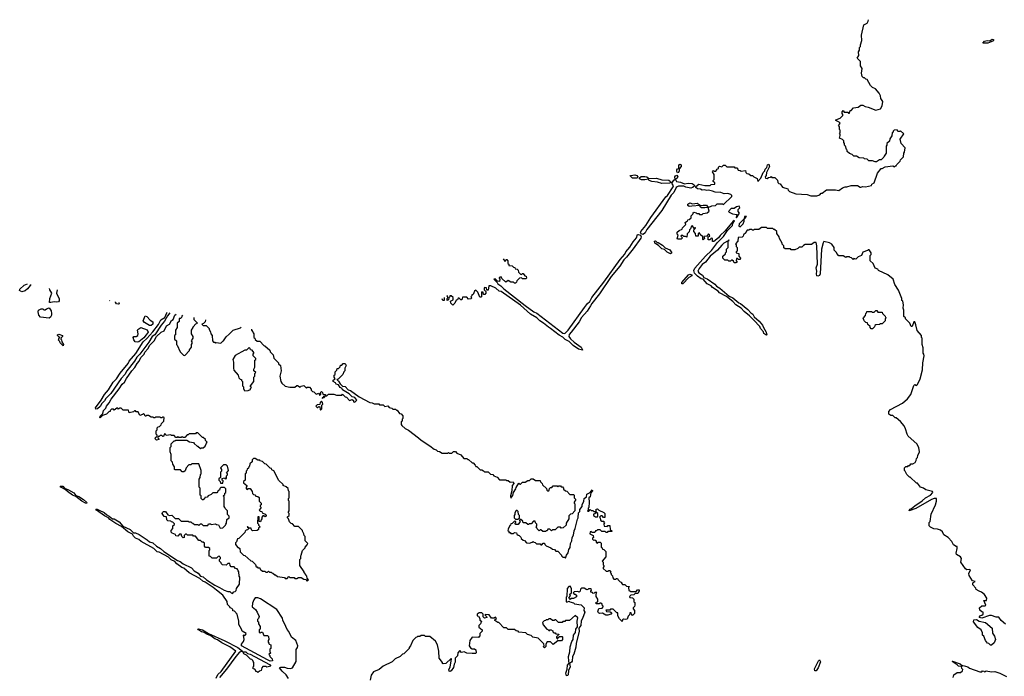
# Model space of a CAD drawing. Extents: x 2240384 to 2404287, y 351326 to 526670.
# Tile 200 of 256: x 2271782 to 2282951, y 516258 to 523710. Entities that reach past the tile are written whole.
import ezdxf

# ---------------------------------------------------------------- set-up
doc = ezdxf.new("R2010")
doc.units = 0

msp = doc.modelspace()

# ---------------------------------------------------------------- linework, layer by layer
at = {"layer": '0CON20XD'}
for points in [[(2281588, 522162), (2281585, 522150), (2281555, 522120), (2281535, 522120), (2281502, 522098), (2281485, 522098), (2281455, 522108), (2281415, 522110), (2281397, 522127), (2281365, 522130), (2281357, 522137), (2281303, 522143), (2281275, 522160), (2281245, 522160), (2281225, 522180), (2281195, 522190), (2281170, 522215), (2281168, 522228), (2281160, 522235), (2281150, 522275), (2281140, 522285), (2281140, 522305), (2281130, 522315), (2281130, 522335), (2281115, 522350), (2281080, 522365), (2281090, 522395), (2281088, 522408), (2281080, 522415), (2281090, 522425), (2281090, 522455), (2281080, 522465), (2281080, 522495), (2281070, 522505), (2281090, 522535), (2281078, 522548), (2281040, 522565), (2281040, 522575), (2281088, 522592), (2281118, 522622), (2281120, 522635), (2281110, 522645), (2281110, 522665), (2281125, 522680), (2281135, 522660), (2281175, 522660), (2281185, 522650), (2281195, 522650), (2281202, 522678), (2281215, 522680), (2281242, 522708), (2281292, 522718), (2281325, 522740), (2281345, 522740), (2281373, 522723), (2281407, 522717), (2281495, 522682), (2281545, 522700), (2281567, 522733), (2281572, 522782), (2281552, 522815), (2281548, 522845), (2281532, 522875), (2281490, 522925), (2281455, 522942), (2281434, 522964), (2281395, 523030), (2281380, 523035), (2281365, 523050), (2281355, 523050), (2281340, 523065), (2281332, 523105), (2281340, 523155), (2281320, 523185), (2281318, 523235), (2281282, 523275), (2281300, 523305), (2281298, 523345), (2281307, 523363), (2281310, 523395), (2281320, 523405), (2281320, 523425), (2281336, 523474), (2281332, 523535), (2281358, 523652), (2281395, 523669), (2281408, 523692), (2281412, 523710)], [(2282712, 523442), (2282709, 523445), (2282727, 523465), (2282755, 523475), (2282785, 523471), (2282815, 523489), (2282829, 523485), (2282830, 523475), (2282822, 523465), (2282765, 523444), (2282712, 523442)], [(2282021, 518249), (2282058, 518282), (2282114, 518315), (2282139, 518345), (2282138, 518355), (2282060, 518375), (2282033, 518393), (2282000, 518405), (2281965, 518450), (2281955, 518450), (2281885, 518520), (2281875, 518520), (2281845, 518550), (2281828, 518588), (2281820, 518595), (2281820, 518625), (2281835, 518640), (2281855, 518640), (2281865, 518650), (2281878, 518652), (2281892, 518668), (2281915, 518670), (2281938, 518685), (2281952, 518708), (2281955, 518730), (2281967, 518743), (2281970, 518765), (2281988, 518805), (2281982, 518855), (2281960, 518895), (2281862, 518985), (2281848, 519008), (2281832, 519065), (2281815, 519100), (2281775, 519150), (2281725, 519190), (2281712, 519192), (2281685, 519220), (2281665, 519220), (2281640, 519235), (2281640, 519265), (2281660, 519285), (2281795, 519358), (2281853, 519407), (2281890, 519455), (2281925, 519560), (2281935, 519570), (2281955, 519560), (2281965, 519570), (2281997, 519635), (2282022, 519735), (2282028, 519815), (2282042, 519895), (2282040, 519915), (2282030, 519925), (2282030, 519985), (2282020, 520025), (2282020, 520095), (2282010, 520105), (2282010, 520125), (2281963, 520183), (2281946, 520246), (2281935, 520280), (2281925, 520280), (2281905, 520230), (2281895, 520230), (2281880, 520265), (2281830, 520315), (2281830, 520325), (2281812, 520342), (2281810, 520415), (2281802, 520435), (2281808, 520475), (2281800, 520515), (2281790, 520525), (2281787, 520547), (2281752, 520642), (2281710, 520705), (2281690, 520765), (2281630, 520815), (2281523, 520863), (2281515, 520880), (2281485, 520890), (2281462, 520945), (2281430, 520975), (2281430, 521035), (2281440, 521045), (2281440, 521065), (2281418, 521098), (2281405, 521100), (2281398, 521092), (2281345, 521070), (2281330, 521035), (2281292, 521018), (2281268, 520992), (2281245, 521000), (2281235, 520990), (2281218, 521008), (2281202, 521012), (2281195, 521020), (2281162, 521018), (2281155, 521010), (2281125, 521030), (2281075, 521030), (2281050, 521055), (2281048, 521068), (2281020, 521095), (2281020, 521125), (2280993, 521163), (2280967, 521177), (2280905, 521192), (2280895, 521178), (2280877, 521105), (2280863, 520827), (2280855, 520808), (2280835, 520799), (2280824, 520804), (2280819, 520825), (2280826, 520855), (2280818, 520895), (2280832, 520935), (2280825, 521145), (2280815, 521180), (2280795, 521180), (2280765, 521160), (2280693, 521157), (2280672, 521148), (2280655, 521130), (2280625, 521130), (2280608, 521112), (2280575, 521100), (2280535, 521100), (2280525, 521110), (2280465, 521110), (2280452, 521122), (2280450, 521145), (2280432, 521162), (2280430, 521175), (2280400, 521225), (2280397, 521247), (2280370, 521285), (2280370, 521305), (2280345, 521330), (2280335, 521330), (2280325, 521340), (2280265, 521340), (2280255, 521350), (2280195, 521350), (2280165, 521330), (2280115, 521330), (2280105, 521320), (2280095, 521320), (2280085, 521330), (2280065, 521330), (2280055, 521320), (2280035, 521320), (2280022, 521308), (2280018, 521292), (2279992, 521268), (2279990, 521255), (2279978, 521242), (2279932, 521238), (2279930, 521195), (2279900, 521165), (2279910, 521155), (2279910, 521135), (2279920, 521125), (2279920, 521085), (2279910, 521075), (2279910, 521065), (2279938, 521058), (2279940, 521025), (2279960, 521005), (2279955, 520990), (2279935, 520990), (2279925, 521000), (2279912, 520998), (2279910, 520975), (2279920, 520960), (2279905, 520950), (2279885, 520950), (2279878, 520968), (2279865, 520980), (2279855, 520980), (2279845, 520970), (2279825, 520970), (2279815, 520980), (2279782, 520982), (2279760, 521005), (2279760, 521025), (2279788, 521052), (2279790, 521065), (2279800, 521075), (2279800, 521105), (2279820, 521125), (2279820, 521200), (2279830, 521205), (2279825, 521210), (2279820, 521200), (2279770, 521175), (2279745, 521152), (2279696, 521094), (2279615, 521026), (2279560, 520960), (2279525, 520933), (2279489, 520885), (2279476, 520855), (2279485, 520837), (2279529, 520809), (2279543, 520783), (2279580, 520770), (2279668, 520708), (2279685, 520687), (2279724, 520664), (2279831, 520571), (2279872, 520552), (2279938, 520495), (2279959, 520489), (2280042, 520422), (2280075, 520382), (2280098, 520368), (2280115, 520338), (2280170, 520290), (2280208, 520245), (2280218, 520215), (2280249, 520165), (2280258, 520135), (2280255, 520130), (2280245, 520132), (2280225, 520149), (2280218, 520168), (2280186, 520205), (2280177, 520227), (2280111, 520301), (2280061, 520351), (2279999, 520399), (2279967, 520437), (2279906, 520475), (2279871, 520511), (2279798, 520568), (2279722, 520612), (2279705, 520631), (2279642, 520672), (2279625, 520691), (2279582, 520712), (2279537, 520767), (2279511, 520771), (2279469, 520799), (2279436, 520835), (2279431, 520865), (2279441, 520889), (2279562, 521028), (2279629, 521091), (2279698, 521182), (2279765, 521250), (2279811, 521318), (2279866, 521374), (2279872, 521398), (2279889, 521429), (2279885, 521432), (2279875, 521422), (2279786, 521314), (2279728, 521262), (2279710, 521235), (2279655, 521192), (2279642, 521192), (2279640, 521225), (2279635, 521230), (2279622, 521228), (2279615, 521210), (2279592, 521212), (2279590, 521245), (2279610, 521255), (2279608, 521268), (2279595, 521280), (2279578, 521252), (2279542, 521248), (2279550, 521225), (2279535, 521210), (2279530, 521215), (2279530, 521245), (2279502, 521272), (2279495, 521290), (2279480, 521285), (2279478, 521252), (2279452, 521252), (2279450, 521285), (2279430, 521305), (2279430, 521325), (2279450, 521345), (2279445, 521350), (2279440, 521340), (2279432, 521342), (2279415, 521370), (2279402, 521368), (2279390, 521335), (2279380, 521325), (2279378, 521302), (2279352, 521278), (2279348, 521242), (2279335, 521250), (2279315, 521250), (2279305, 521260), (2279285, 521260), (2279282, 521252), (2279300, 521235), (2279285, 521220), (2279245, 521220), (2279240, 521225), (2279245, 521240), (2279250, 521265), (2279240, 521275), (2279242, 521298), (2279262, 521318), (2279298, 521332), (2279302, 521348), (2279340, 521385), (2279332, 521408), (2279345, 521420), (2279358, 521422), (2279362, 521438), (2279378, 521442), (2279398, 521462), (2279400, 521485), (2279418, 521502), (2279420, 521515), (2279430, 521525), (2279455, 521520), (2279465, 521510), (2279485, 521510), (2279495, 521500), (2279525, 521500), (2279535, 521510), (2279582, 521518), (2279602, 521538), (2279590, 521580), (2279635, 521598), (2279675, 521602), (2279695, 521620), (2279755, 521620), (2279765, 521612), (2279862, 521705), (2279860, 521715), (2279848, 521725), (2279815, 521738), (2279775, 521733), (2279735, 521748), (2279671, 521751), (2279640, 521765), (2279596, 521774), (2279575, 521771), (2279545, 521780), (2279525, 521777), (2279505, 521786), (2279470, 521790), (2279452, 521805), (2279453, 521817), (2279485, 521842), (2279555, 521830), (2279615, 521830), (2279625, 521840), (2279668, 521842), (2279668, 521858), (2279650, 521875), (2279650, 521885), (2279660, 521895), (2279660, 521955), (2279640, 521985), (2279652, 521998), (2279665, 521990), (2279678, 521992), (2279690, 522005), (2279690, 522015), (2279708, 522022), (2279710, 522035), (2279722, 522048), (2279745, 522040), (2279765, 522060), (2279785, 522060), (2279805, 522040), (2279885, 522040), (2279895, 522030), (2279918, 522028), (2279930, 522015), (2279932, 522002), (2279955, 522000), (2279965, 521990), (2280015, 522000), (2280020, 521975), (2280030, 521965), (2280055, 521960), (2280075, 521940), (2280095, 521940), (2280110, 521925), (2280146, 521906), (2280155, 521872), (2280188, 521912), (2280216, 521974), (2280234, 521995), (2280239, 522015), (2280257, 522033), (2280265, 522064), (2280280, 522070), (2280287, 522045), (2280254, 521975), (2280248, 521942), (2280238, 521925), (2280241, 521911), (2280262, 521908), (2280275, 521920), (2280298, 521922), (2280305, 521930), (2280315, 521920), (2280348, 521918), (2280378, 521888), (2280382, 521862), (2280395, 521850), (2280408, 521848), (2280435, 521810), (2280495, 521790), (2280500, 521775), (2280515, 521760), (2280585, 521732), (2280715, 521728), (2280755, 521712), (2280825, 521710), (2280857, 521723), (2280875, 521740), (2280885, 521740), (2280935, 521780), (2281035, 521780), (2281075, 521772), (2281115, 521800), (2281145, 521812), (2281165, 521812), (2281215, 521828), (2281285, 521828), (2281315, 521810), (2281325, 521810), (2281345, 521818), (2281375, 521812), (2281445, 521830), (2281450, 521845), (2281475, 521860), (2281513, 521967), (2281555, 522020), (2281565, 522020), (2281598, 522042), (2281685, 522050), (2281705, 522040), (2281715, 522050), (2281725, 522050), (2281730, 522065), (2281770, 522105), (2281772, 522118), (2281808, 522155), (2281810, 522195), (2281820, 522205), (2281828, 522255), (2281780, 522305), (2281770, 522355), (2281810, 522415), (2281775, 522450), (2281765, 522440), (2281742, 522442), (2281735, 522460), (2281703, 522457), (2281690, 522445), (2281690, 522435), (2281680, 522425), (2281677, 522393), (2281653, 522357), (2281647, 522333), (2281620, 522305), (2281620, 522285), (2281610, 522275), (2281610, 522195), (2281588, 522162)], [(2279245, 521973), (2279237, 521987), (2279238, 522005), (2279245, 522016), (2279258, 522022), (2279259, 522055), (2279265, 522066), (2279275, 522070), (2279284, 522064), (2279286, 522044), (2279262, 522018), (2279264, 521995), (2279255, 521977), (2279245, 521973)], [(2278713, 521943), (2278761, 521951), (2278783, 521943), (2278794, 521925), (2278788, 521912), (2278785, 521911), (2278733, 521913), (2278707, 521937), (2278703, 521937)], [(2279065, 521850), (2279016, 521866), (2278952, 521872), (2278924, 521884), (2278915, 521902), (2278875, 521891), (2278835, 521891), (2278813, 521905), (2278812, 521915), (2278831, 521930), (2278875, 521931), (2278897, 521927), (2278918, 521908), (2279005, 521912), (2279065, 521894), (2279145, 521889), (2279166, 521874), (2279168, 521862), (2279155, 521853), (2279065, 521850)], [(2278855, 521274), (2278831, 521280), (2278824, 521295), (2278827, 521305), (2278884, 521375), (2278943, 521467), (2279111, 521699), (2279129, 521715), (2279196, 521815), (2279198, 521825), (2279179, 521855), (2279201, 521889), (2279218, 521902), (2279214, 521925), (2279221, 521939), (2279235, 521944), (2279246, 521926), (2279240, 521910), (2279222, 521898), (2279234, 521875), (2279278, 521868), (2279325, 521846), (2279365, 521854), (2279410, 521850), (2279432, 521835), (2279438, 521825), (2279433, 521817), (2279416, 521804), (2279395, 521798), (2279339, 521809), (2279315, 521820), (2279255, 521822), (2279241, 521815), (2279230, 521805), (2279201, 521749), (2279171, 521719), (2279066, 521544), (2278895, 521328), (2278878, 521292), (2278855, 521274)], [(2279375, 521591), (2279362, 521602), (2279362, 521618), (2279385, 521630), (2279415, 521622), (2279466, 521626), (2279500, 521605), (2279500, 521600), (2279405, 521593), (2279375, 521591)], [(2279555, 521574), (2279516, 521576), (2279502, 521585), (2279500, 521600), (2279535, 521606), (2279574, 521604), (2279590, 521580), (2279555, 521574)], [(2279915, 521463), (2279947, 521515), (2279933, 521533), (2279934, 521556), (2279952, 521575), (2279945, 521592), (2279915, 521588), (2279885, 521568), (2279853, 521567), (2279822, 521535), (2279830, 521525), (2279867, 521507), (2279918, 521498), (2279910, 521465), (2279915, 521463)], [(2279955, 521360), (2279990, 521395), (2280000, 521425), (2280000, 521450), (2280008, 521452), (2280028, 521478), (2280005, 521478), (2280000, 521450), (2279943, 521395), (2279940, 521365), (2279955, 521360)], [(2277266, 520995), (2277285, 520970), (2277298, 520972), (2277302, 520988), (2277308, 520988), (2277320, 520975), (2277320, 520945), (2277330, 520935), (2277332, 520922), (2277368, 520918), (2277382, 520902), (2277398, 520898), (2277402, 520882), (2277425, 520880), (2277438, 520868), (2277440, 520845), (2277462, 520822), (2277475, 520820), (2277485, 520830), (2277495, 520830), (2277512, 520802), (2277528, 520798), (2277530, 520775), (2277525, 520770), (2277485, 520770), (2277475, 520780), (2277452, 520778), (2277422, 520748), (2277418, 520732), (2277405, 520720), (2277395, 520720), (2277385, 520730), (2277355, 520730), (2277325, 520750), (2277295, 520730), (2277252, 520772), (2277245, 520790), (2277220, 520785), (2277220, 520775), (2277230, 520765), (2277225, 520740), (2277202, 520742), (2277175, 520770), (2277160, 520765), (2277198, 520728), (2277205, 520713), (2277240, 520690), (2277273, 520655), (2277516, 520466), (2277616, 520395), (2277649, 520379), (2277944, 520154), (2277965, 520150), (2278005, 520188), (2278188, 520442), (2278222, 520488), (2278249, 520511), (2278274, 520556), (2278410, 520730), (2278592, 520988), (2278645, 521049), (2278658, 521075), (2278705, 521127), (2278741, 521189), (2278778, 521235), (2278789, 521271), (2278796, 521274), (2278823, 521263), (2278831, 521245), (2278828, 521232), (2278740, 521110), (2278666, 521014), (2278635, 520984), (2278588, 520912), (2278493, 520795), (2278361, 520600), (2278272, 520488), (2278259, 520461), (2278218, 520402), (2278155, 520329), (2278127, 520283), (2278037, 520163), (2278015, 520138), (2278011, 520115), (2278029, 520089), (2278071, 520051), (2278153, 519995), (2278168, 519965), (2278165, 519960), (2278121, 519972), (2278062, 520012), (2278016, 520057), (2277970, 520080), (2277945, 520106), (2277901, 520131), (2277805, 520206), (2277779, 520219), (2277725, 520266), (2277681, 520292), (2277647, 520327), (2277577, 520367), (2277465, 520469), (2277242, 520625), (2277221, 520631), (2277182, 520665), (2277125, 520690), (2277105, 520690), (2277095, 520640), (2277082, 520642), (2277078, 520668), (2277055, 520670), (2277050, 520665), (2277050, 520645), (2277070, 520625), (2277070, 520605), (2277058, 520592), (2277042, 520592), (2277038, 520618), (2277025, 520620), (2277020, 520615), (2277020, 520565), (2277015, 520560), (2277002, 520562), (2276978, 520618), (2276955, 520640), (2276942, 520628), (2276928, 520592), (2276912, 520588), (2276910, 520575), (2276900, 520565), (2276910, 520555), (2276898, 520542), (2276875, 520540), (2276855, 520560), (2276805, 520560), (2276798, 520532), (2276785, 520530), (2276768, 520548), (2276755, 520550), (2276748, 520532), (2276732, 520528), (2276718, 520492), (2276695, 520470), (2276672, 520492), (2276670, 520515), (2276698, 520532), (2276698, 520558), (2276678, 520578), (2276662, 520578), (2276660, 520565), (2276650, 520555), (2276648, 520532), (2276632, 520522), (2276630, 520545), (2276640, 520555), (2276640, 520565), (2276630, 520575), (2276629, 520578)], [(2279165, 521052), (2279125, 521070), (2279095, 521102), (2279065, 521108), (2279029, 521149), (2278988, 521175), (2278982, 521198), (2278995, 521200), (2279015, 521180), (2279025, 521180), (2279073, 521153), (2279105, 521120), (2279158, 521098), (2279180, 521065), (2279165, 521052)], [(2279292, 520712), (2279295, 520728), (2279370, 520815), (2279385, 520822), (2279406, 520816), (2279406, 520804), (2279374, 520786), (2279305, 520714), (2279292, 520712)], [(2271914, 520702), (2271900, 520695), (2271872, 520655), (2271846, 520634), (2271805, 520622), (2271782, 520635), (2271785, 520650), (2271834, 520696), (2271870, 520711)], [(2272206, 520643), (2272200, 520605), (2272232, 520542), (2272232, 520518), (2272222, 520508), (2272205, 520503), (2272175, 520510), (2272135, 520500), (2272122, 520502), (2272124, 520545), (2272148, 520605), (2272123, 520645), (2272120, 520660)], [(2272806, 520521), (2272805, 520520), (2272803, 520522)], [(2272907, 520500), (2272910, 520485), (2272905, 520480), (2272882, 520485), (2272870, 520505), (2272870, 520508)], [(2276599, 520558), (2276598, 520522), (2276582, 520522), (2276574, 520542)], [(2272115, 520321), (2272020, 520335), (2272000, 520355), (2271992, 520395), (2271997, 520413), (2272025, 520429), (2272045, 520427), (2272055, 520418), (2272072, 520418), (2272085, 520430), (2272115, 520440), (2272138, 520405), (2272142, 520375), (2272142, 520355), (2272132, 520335), (2272115, 520321)], [(2273487, 520383), (2273459, 520351), (2273425, 520288), (2273386, 520244), (2273316, 520134), (2273284, 520116), (2273248, 520052), (2273146, 519915), (2273111, 519879), (2273084, 519835), (2272998, 519725), (2272977, 519683), (2272932, 519638), (2272815, 519469), (2272760, 519410), (2272745, 519384), (2272714, 519356), (2272695, 519322), (2272665, 519293), (2272645, 519290), (2272644, 519305), (2272708, 519392), (2272745, 519455), (2272790, 519510), (2272844, 519595), (2272881, 519635), (2272923, 519697), (2273012, 519808), (2273024, 519835), (2273098, 519922), (2273184, 520055), (2273225, 520091), (2273293, 520167), (2273358, 520252), (2273385, 520303), (2273429, 520331), (2273451, 520385), (2273455, 520390)], [(2274180, 517205), (2274195, 517200), (2274212, 517218), (2274225, 517220), (2274238, 517232), (2274240, 517255), (2274277, 517303), (2274280, 517385), (2274272, 517395), (2274270, 517445), (2274260, 517455), (2274258, 517468), (2274248, 517478), (2274232, 517482), (2274215, 517500), (2274182, 517502), (2274170, 517515), (2274165, 517540), (2274145, 517540), (2274125, 517520), (2274082, 517522), (2274070, 517535), (2274068, 517548), (2274050, 517565), (2274050, 517585), (2274060, 517595), (2274060, 517605), (2274045, 517620), (2274032, 517618), (2274015, 517600), (2273965, 517600), (2273948, 517618), (2273932, 517622), (2273930, 517685), (2273940, 517695), (2273938, 517708), (2273925, 517720), (2273892, 517722), (2273880, 517735), (2273878, 517768), (2273865, 517780), (2273852, 517782), (2273835, 517800), (2273815, 517800), (2273778, 517848), (2273755, 517850), (2273745, 517860), (2273685, 517860), (2273675, 517870), (2273665, 517870), (2273650, 517855), (2273648, 517832), (2273635, 517830), (2273620, 517845), (2273615, 517870), (2273595, 517870), (2273575, 517850), (2273552, 517852), (2273548, 517868), (2273512, 517882), (2273500, 517895), (2273500, 517915), (2273520, 517935), (2273520, 517965), (2273538, 517982), (2273538, 517988), (2273518, 518008), (2273505, 518010), (2273495, 518020), (2273462, 518022), (2273450, 518035), (2273448, 518068), (2273422, 518072), (2273400, 518105), (2273402, 518118), (2273413, 518127), (2273437, 518127), (2273462, 518092), (2273482, 518082), (2273507, 518087), (2273545, 518050), (2273585, 518050), (2273615, 518020), (2273695, 518020), (2273705, 518010), (2273725, 518010), (2273735, 518000), (2273748, 517998), (2273765, 517980), (2273805, 517980), (2273815, 517970), (2273832, 517988), (2273845, 517990), (2273865, 517970), (2273915, 517970), (2273925, 517990), (2273945, 517990), (2273955, 517980), (2274005, 517990), (2274015, 517980), (2274038, 517978), (2274055, 517940), (2274088, 517942), (2274118, 517972), (2274120, 517985), (2274130, 517995), (2274132, 518038), (2274160, 518055), (2274160, 518075), (2274140, 518095), (2274140, 518135), (2274112, 518162), (2274110, 518175), (2274100, 518185), (2274100, 518295), (2274090, 518305), (2274108, 518322), (2274110, 518335), (2274120, 518345), (2274120, 518385), (2274105, 518400), (2274065, 518400), (2274052, 518388), (2274048, 518372), (2274032, 518368), (2274030, 518355), (2274018, 518342), (2273975, 518340), (2273955, 518320), (2273922, 518308), (2273908, 518292), (2273882, 518288), (2273878, 518272), (2273865, 518260), (2273855, 518260), (2273840, 518275), (2273840, 518305), (2273830, 518315), (2273830, 518395), (2273820, 518405), (2273820, 518495), (2273830, 518515), (2273833, 518547), (2273840, 518555), (2273842, 518595), (2273815, 518670), (2273735, 518670), (2273725, 518660), (2273702, 518658), (2273670, 518625), (2273658, 518592), (2273645, 518580), (2273625, 518580), (2273605, 518600), (2273545, 518600), (2273540, 518605), (2273540, 518635), (2273520, 518665), (2273517, 518687), (2273500, 518705), (2273500, 518775), (2273488, 518805), (2273490, 518855), (2273500, 518865), (2273500, 518895), (2273535, 518930), (2273545, 518930), (2273555, 518940), (2273677, 518937), (2273708, 518918), (2273755, 518910), (2273760, 518900), (2273795, 518870), (2273805, 518870), (2273833, 518843), (2273845, 518850), (2273865, 518850), (2273888, 518872), (2273900, 518905), (2273910, 518915), (2273890, 518935), (2273890, 518945), (2273865, 518970), (2273855, 518970), (2273805, 519020), (2273785, 519020), (2273775, 519010), (2273705, 519010), (2273695, 519000), (2273682, 518998), (2273655, 518970), (2273635, 518970), (2273625, 518980), (2273615, 518970), (2273585, 518970), (2273575, 518980), (2273565, 518970), (2273555, 518970), (2273535, 518990), (2273505, 518990), (2273495, 519000), (2273445, 518990), (2273438, 519008), (2273425, 519010), (2273415, 518980), (2273405, 518980), (2273395, 518990), (2273375, 518990), (2273365, 518980), (2273352, 518978), (2273350, 518965), (2273360, 518955), (2273360, 518945), (2273335, 518940), (2273320, 518955), (2273322, 518968), (2273340, 518985), (2273340, 518995), (2273330, 519005), (2273330, 519045), (2273340, 519055), (2273342, 519078), (2273355, 519090), (2273368, 519092), (2273388, 519112), (2273392, 519128), (2273418, 519152), (2273420, 519195), (2273415, 519200), (2273405, 519200), (2273395, 519190), (2273385, 519190), (2273375, 519200), (2273325, 519200), (2273315, 519190), (2273305, 519190), (2273295, 519200), (2273275, 519200), (2273245, 519220), (2273225, 519220), (2273215, 519210), (2273205, 519210), (2273198, 519228), (2273185, 519240), (2273175, 519230), (2273145, 519220), (2273125, 519260), (2273105, 519260), (2273095, 519270), (2273085, 519270), (2273075, 519260), (2273025, 519250), (2273018, 519278), (2272955, 519280), (2272935, 519300), (2272915, 519300), (2272905, 519290), (2272895, 519300), (2272885, 519300), (2272855, 519280), (2272845, 519290), (2272825, 519290), (2272810, 519275), (2272808, 519262), (2272795, 519260), (2272767, 519233), (2272722, 519218), (2272695, 519190), (2272690, 519195), (2272695, 519210), (2272725, 519240), (2272732, 519275), (2272758, 519302), (2272766, 519325), (2272798, 519362), (2272820, 519405), (2272910, 519520), (2272945, 519574), (2272973, 519597), (2272993, 519637), (2273055, 519725), (2273088, 519762), (2273115, 519809), (2273137, 519833), (2273158, 519875), (2273194, 519915), (2273203, 519937), (2273236, 519974), (2273258, 520015), (2273306, 520065), (2273335, 520114), (2273387, 520165), (2273420, 520180), (2273449, 520235), (2273482, 520255), (2273503, 520295), (2273523, 520307), (2273542, 520355), (2273559, 520369)], [(2273275, 520238), (2273255, 520241), (2273200, 520275), (2273183, 520293), (2273205, 520350), (2273225, 520342), (2273261, 520301), (2273291, 520281), (2273291, 520255), (2273275, 520238)], [(2273629, 520355), (2273620, 520345), (2273618, 520332), (2273605, 520320), (2273592, 520318), (2273590, 520285), (2273570, 520265), (2273570, 520215), (2273550, 520185), (2273550, 520135), (2273540, 520125), (2273540, 520085), (2273560, 520065), (2273560, 520025), (2273570, 520015), (2273602, 519942), (2273642, 519902), (2273655, 519900), (2273710, 519955), (2273710, 519965), (2273730, 519995), (2273730, 520025), (2273740, 520035), (2273740, 520055), (2273730, 520065), (2273750, 520095), (2273750, 520115), (2273730, 520145), (2273733, 520187), (2273750, 520215), (2273750, 520225), (2273782, 520258), (2273800, 520265), (2273760, 520305), (2273760, 520329)], [(2281455, 520200), (2281442, 520202), (2281430, 520215), (2281428, 520228), (2281402, 520252), (2281398, 520268), (2281382, 520272), (2281362, 520292), (2281358, 520308), (2281350, 520315), (2281352, 520328), (2281378, 520352), (2281380, 520375), (2281388, 520382), (2281392, 520398), (2281445, 520400), (2281455, 520390), (2281475, 520390), (2281492, 520408), (2281505, 520410), (2281515, 520390), (2281565, 520390), (2281570, 520375), (2281600, 520345), (2281602, 520332), (2281610, 520325), (2281600, 520315), (2281598, 520292), (2281565, 520260), (2281545, 520260), (2281535, 520250), (2281492, 520248), (2281482, 520238), (2281480, 520225), (2281455, 520200)], [(2273889, 520303), (2273888, 520282), (2273868, 520262), (2273850, 520255), (2273865, 520240), (2273898, 520238), (2273930, 520205), (2273930, 520195), (2273947, 520167), (2273950, 520145), (2273967, 520127), (2273970, 520065), (2273982, 520052), (2273995, 520050), (2274005, 520040), (2274012, 520048), (2274065, 520040), (2274085, 520060), (2274096, 520064), (2274125, 520110), (2274158, 520142), (2274205, 520188), (2274288, 520212), (2274296, 520222)], [(2272275, 520010), (2272242, 520042), (2272238, 520058), (2272223, 520073), (2272232, 520098), (2272240, 520105), (2272225, 520110), (2272212, 520125), (2272212, 520135), (2272225, 520142), (2272268, 520125), (2272268, 520115), (2272252, 520098), (2272250, 520085), (2272257, 520077), (2272260, 520055), (2272280, 520025), (2272275, 520010)], [(2273115, 520049), (2273094, 520054), (2273078, 520075), (2273068, 520105), (2273077, 520113), (2273105, 520114), (2273124, 520126), (2273126, 520144), (2273118, 520185), (2273122, 520195), (2273155, 520216), (2273229, 520189), (2273238, 520165), (2273218, 520132), (2273190, 520100), (2273135, 520054), (2273115, 520049)], [(2274412, 520199), (2274410, 520185), (2274428, 520168), (2274430, 520155), (2274440, 520145), (2274440, 520105), (2274450, 520095), (2274452, 520082), (2274475, 520060), (2274505, 520060), (2274552, 520012), (2274565, 520010), (2274618, 519958), (2274622, 519942), (2274657, 519907), (2274665, 519870), (2274720, 519815), (2274720, 519805), (2274740, 519785), (2274748, 519725), (2274732, 519665), (2274743, 519603), (2274757, 519587), (2274792, 519552), (2274845, 519540), (2274905, 519540), (2274925, 519560), (2274935, 519560), (2274965, 519540), (2274975, 519550), (2275005, 519560), (2275035, 519530), (2275045, 519540), (2275068, 519538), (2275088, 519518), (2275090, 519505), (2275102, 519492), (2275118, 519488), (2275145, 519460), (2275175, 519470), (2275185, 519450), (2275200, 519455), (2275200, 519465), (2275190, 519475), (2275205, 519490), (2275218, 519478), (2275222, 519462), (2275250, 519455), (2275250, 519440), (2275232, 519438), (2275220, 519420), (2275212, 519418), (2275215, 519410), (2275220, 519420), (2275238, 519422), (2275250, 519440), (2275268, 519442), (2275285, 519460), (2275345, 519460), (2275375, 519450), (2275435, 519450), (2275445, 519460), (2275475, 519430), (2275488, 519428), (2275525, 519390), (2275555, 519400), (2275568, 519388), (2275570, 519375), (2275585, 519370), (2275607, 519393), (2275585, 519422), (2275555, 519430), (2275520, 519465), (2275445, 519510), (2275440, 519525), (2275417, 519537), (2275400, 519565), (2275374, 519574), (2275365, 519588), (2275338, 519605), (2275340, 519620), (2275360, 519635), (2275348, 519655), (2275350, 519675), (2275360, 519685), (2275360, 519715), (2275378, 519732), (2275385, 519750)], [(2274335, 519500), (2274375, 519502), (2274400, 519515), (2274400, 519525), (2274410, 519535), (2274400, 519545), (2274400, 519555), (2274440, 519605), (2274440, 519655), (2274450, 519665), (2274450, 519695), (2274460, 519705), (2274440, 519725), (2274440, 519745), (2274450, 519765), (2274450, 519845), (2274460, 519855), (2274460, 519865), (2274430, 519895), (2274430, 519915), (2274440, 519925), (2274440, 519935), (2274418, 519958), (2274402, 519962), (2274398, 519978), (2274385, 519990), (2274355, 519960), (2274335, 519960), (2274225, 519898), (2274200, 519855), (2274208, 519825), (2274208, 519755), (2274213, 519733), (2274260, 519675), (2274270, 519645), (2274285, 519630), (2274300, 519625), (2274300, 519615), (2274310, 519605), (2274310, 519555), (2274320, 519545), (2274320, 519525), (2274330, 519505), (2274335, 519500)], [(2275385, 519750), (2275398, 519752), (2275418, 519772), (2275422, 519788), (2275435, 519790), (2275453, 519807), (2275475, 519808), (2275487, 519785), (2275472, 519755), (2275470, 519725), (2275460, 519715), (2275448, 519682), (2275395, 519630), (2275380, 519625), (2275399, 519609), (2275417, 519577), (2275445, 519552), (2275476, 519546), (2275510, 519510), (2275535, 519502), (2275635, 519430), (2275755, 519364), (2275782, 519362), (2275805, 519350), (2275855, 519350), (2275865, 519340), (2275905, 519340), (2275925, 519320), (2275957, 519327), (2275975, 519310), (2276005, 519300), (2276015, 519290), (2276045, 519290), (2276055, 519280), (2276065, 519280), (2276092, 519242), (2276108, 519238), (2276130, 519215), (2276130, 519185), (2276120, 519175), (2276120, 519155), (2276110, 519145), (2276110, 519115), (2276118, 519105), (2276155, 519070), (2276191, 519051), (2276306, 518966), (2276335, 518937), (2276435, 518873), (2276482, 518835), (2276507, 518827), (2276520, 518815), (2276545, 518810), (2276575, 518790), (2276635, 518790), (2276645, 518800), (2276655, 518790), (2276685, 518790), (2276705, 518810), (2276725, 518810), (2276740, 518790), (2276785, 518770), (2276822, 518732), (2276855, 518730), (2276865, 518720), (2276875, 518720), (2276915, 518680), (2276925, 518680), (2276950, 518655), (2276955, 518640), (2276968, 518638), (2277005, 518600), (2277025, 518600), (2277042, 518592), (2277055, 518580), (2277095, 518580), (2277122, 518552), (2277148, 518548), (2277162, 518532), (2277198, 518518), (2277225, 518490), (2277295, 518490), (2277305, 518480), (2277325, 518480), (2277345, 518460), (2277380, 518465), (2277386, 518445), (2277370, 518425), (2277366, 518364), (2277348, 518305), (2277355, 518280), (2277375, 518310), (2277384, 518346), (2277412, 518385), (2277415, 518400), (2277445, 518450), (2277455, 518440), (2277465, 518440), (2277485, 518460), (2277515, 518460), (2277545, 518480), (2277565, 518480), (2277585, 518500), (2277605, 518500), (2277635, 518480), (2277685, 518480), (2277690, 518465), (2277710, 518445), (2277712, 518432), (2277758, 518388), (2277762, 518372), (2277775, 518360), (2277788, 518372), (2277792, 518388), (2277805, 518400), (2277818, 518402), (2277835, 518420), (2277875, 518420), (2277885, 518410), (2277895, 518420), (2277915, 518420), (2277925, 518410), (2277938, 518408), (2277950, 518395), (2277952, 518382), (2277972, 518362), (2277988, 518358), (2278022, 518322), (2278065, 518320), (2278070, 518315), (2278070, 518285), (2278090, 518265), (2278070, 518235), (2278070, 518225), (2278080, 518215), (2278080, 518135), (2278048, 518102), (2278032, 518098), (2278012, 518078), (2278010, 518045), (2277980, 517995), (2277980, 517975), (2277948, 517942), (2277925, 517940), (2277915, 517950), (2277885, 517950), (2277855, 517920), (2277825, 517920), (2277815, 517910), (2277795, 517930), (2277775, 517930), (2277765, 517910), (2277755, 517910), (2277745, 517900), (2277715, 517900), (2277695, 517920), (2277685, 517920), (2277675, 517910), (2277652, 517932), (2277650, 517945), (2277640, 517955), (2277650, 517965), (2277650, 517985), (2277632, 518002), (2277628, 518018), (2277612, 518018), (2277585, 517990), (2277565, 517990), (2277555, 517980), (2277545, 517980), (2277525, 518000), (2277492, 518002), (2277488, 518018), (2277468, 518038), (2277455, 518040), (2277450, 518025), (2277460, 518015), (2277438, 517982), (2277412, 517982), (2277400, 517995), (2277410, 518005), (2277410, 518015), (2277395, 518020), (2277368, 517992), (2277352, 517988), (2277350, 517975), (2277342, 517968), (2277325, 517930), (2277320, 517915), (2277330, 517905), (2277332, 517892), (2277345, 517890), (2277355, 517880), (2277385, 517880), (2277395, 517890), (2277418, 517888), (2277422, 517872), (2277435, 517860), (2277448, 517858), (2277468, 517838), (2277472, 517822), (2277492, 517802), (2277508, 517798), (2277532, 517772), (2277565, 517770), (2277595, 517780), (2277605, 517790), (2277615, 517780), (2277628, 517778), (2277645, 517760), (2277685, 517760), (2277695, 517750), (2277705, 517750), (2277722, 517768), (2277735, 517770), (2277740, 517755), (2277755, 517740), (2277808, 517718), (2277825, 517700), (2277848, 517698), (2277865, 517680), (2277888, 517678), (2277930, 517635), (2277930, 517625), (2277942, 517612), (2277965, 517610), (2277975, 517600), (2277986, 517634), (2278002, 517658), (2278011, 517699), (2278028, 517722), (2278029, 517765), (2278047, 517795), (2278048, 517835), (2278065, 517860), (2278071, 517909), (2278082, 517935), (2278108, 518042), (2278117, 518055), (2278120, 518115), (2278135, 518130), (2278138, 518152), (2278162, 518185), (2278164, 518206), (2278182, 518245), (2278187, 518275), (2278213, 518295), (2278216, 518325), (2278254, 518346), (2278275, 518376), (2278280, 518365), (2278261, 518339), (2278253, 518297), (2278237, 518283), (2278242, 518235), (2278240, 518175), (2278230, 518165), (2278230, 518145), (2278222, 518132), (2278238, 518132), (2278255, 518150), (2278265, 518140), (2278285, 518140), (2278295, 518130), (2278308, 518128), (2278320, 518115), (2278308, 518102), (2278292, 518098), (2278290, 518085), (2278315, 518070), (2278335, 518070), (2278340, 518075), (2278340, 518105), (2278320, 518120), (2278320, 518155), (2278335, 518160), (2278352, 518142), (2278408, 518118), (2278420, 518105), (2278418, 518062), (2278405, 518060), (2278388, 518078), (2278375, 518080), (2278360, 518065), (2278368, 518058), (2278372, 518032), (2278385, 518020), (2278408, 518018), (2278410, 518005), (2278420, 517995), (2278410, 517985), (2278412, 517962), (2278445, 517960), (2278455, 517970), (2278478, 517968), (2278480, 517925), (2278498, 517908), (2278498, 517902), (2278455, 517900), (2278445, 517890), (2278435, 517890), (2278425, 517900), (2278385, 517900), (2278365, 517920), (2278335, 517920), (2278325, 517910), (2278312, 517908), (2278305, 517890), (2278275, 517890), (2278265, 517900), (2278252, 517898), (2278250, 517875), (2278288, 517858), (2278290, 517835), (2278280, 517825), (2278280, 517815), (2278292, 517802), (2278308, 517808), (2278320, 517795), (2278322, 517782), (2278335, 517770), (2278345, 517780), (2278365, 517780), (2278378, 517768), (2278380, 517725), (2278390, 517715), (2278392, 517702), (2278408, 517698), (2278430, 517675), (2278430, 517615), (2278390, 517565), (2278400, 517555), (2278400, 517525), (2278410, 517515), (2278410, 517505), (2278400, 517495), (2278402, 517482), (2278435, 517450), (2278455, 517450), (2278465, 517460), (2278478, 517458), (2278490, 517445), (2278480, 517435), (2278490, 517425), (2278492, 517412), (2278508, 517398), (2278510, 517375), (2278522, 517362), (2278545, 517360), (2278552, 517368), (2278565, 517370), (2278572, 517352), (2278592, 517332), (2278608, 517328), (2278610, 517315), (2278622, 517302), (2278645, 517300), (2278665, 517280), (2278698, 517278), (2278690, 517265), (2278692, 517232), (2278705, 517230), (2278715, 517220), (2278775, 517220), (2278792, 517238), (2278810, 517240), (2278810, 517225), (2278795, 517200), (2278765, 517200), (2278748, 517182), (2278715, 517180), (2278700, 517165), (2278702, 517152), (2278735, 517150), (2278750, 517135), (2278750, 517105), (2278760, 517095), (2278760, 517065), (2278755, 517050), (2278740, 517035), (2278740, 517025), (2278758, 517005), (2278755, 516970), (2278735, 516950), (2278722, 516962), (2278718, 516978), (2278702, 516978), (2278700, 516955), (2278685, 516940), (2278672, 516908), (2278655, 516902), (2278633, 516907), (2278622, 516898), (2278615, 516880), (2278585, 516910), (2278568, 516945), (2278568, 516978), (2278555, 516980), (2278515, 517020), (2278485, 517020), (2278475, 517010), (2278432, 517008), (2278440, 516995), (2278482, 516992), (2278498, 516978), (2278486, 516964), (2278455, 516952), (2278432, 516952), (2278395, 516974), (2278362, 516972), (2278348, 516978), (2278342, 516995), (2278352, 517028), (2278388, 517032), (2278400, 517045), (2278400, 517055), (2278390, 517065), (2278388, 517078), (2278375, 517090), (2278365, 517090), (2278355, 517080), (2278322, 517082), (2278322, 517098), (2278340, 517105), (2278340, 517135), (2278320, 517165), (2278320, 517195), (2278328, 517208), (2278305, 517210), (2278298, 517202), (2278285, 517200), (2278278, 517208), (2278262, 517212), (2278260, 517225), (2278270, 517235), (2278265, 517250), (2278235, 517250), (2278228, 517242), (2278215, 517240), (2278185, 517260), (2278155, 517260), (2278142, 517248), (2278140, 517225), (2278128, 517212), (2278115, 517220), (2278072, 517218), (2278060, 517205), (2278072, 517192), (2278085, 517190), (2278098, 517178), (2278098, 517162), (2278065, 517140), (2278035, 517140), (2278025, 517130), (2278010, 517145), (2278030, 517175), (2278020, 517185), (2278040, 517205), (2278040, 517255), (2278025, 517280), (2278012, 517278), (2277992, 517255), (2277990, 517165), (2277983, 517155), (2277980, 517105), (2277995, 517102), (2278015, 517110), (2278023, 517103), (2278064, 517094), (2278075, 517080), (2278150, 517070), (2278187, 517037), (2278183, 517005), (2278192, 516985), (2278167, 516913), (2278152, 516888), (2278146, 516834), (2278126, 516805), (2278129, 516771), (2278095, 516630), (2278092, 516588), (2278069, 516511), (2278054, 516485), (2278048, 516432), (2278041, 516419), (2278020, 516405), (2278028, 516365), (2278007, 516323), (2278004, 516277), (2277995, 516266), (2277984, 516264), (2277976, 516295), (2277992, 516338), (2277996, 516383), (2278014, 516406), (2278011, 516431)], [(2275195, 519280), (2275210, 519295), (2275210, 519335), (2275220, 519345), (2275217, 519367), (2275205, 519380), (2275190, 519365), (2275188, 519342), (2275155, 519340), (2275140, 519325), (2275155, 519310), (2275165, 519310), (2275175, 519320), (2275188, 519318), (2275190, 519285), (2275195, 519280)], [(2275045, 517340), (2275060, 517355), (2275042, 517372), (2275040, 517395), (2275030, 517405), (2275030, 517415), (2275010, 517435), (2275010, 517445), (2274960, 517515), (2274960, 517585), (2274970, 517595), (2274970, 517625), (2274977, 517633), (2274990, 517685), (2275020, 517715), (2275020, 517725), (2275045, 517750), (2275050, 517765), (2275020, 517795), (2275020, 517845), (2275010, 517855), (2275007, 517877), (2274990, 517905), (2274990, 517915), (2274945, 517960), (2274905, 517960), (2274878, 517988), (2274862, 517992), (2274842, 518012), (2274830, 518045), (2274820, 518055), (2274822, 518068), (2274840, 518085), (2274840, 518105), (2274830, 518115), (2274830, 518125), (2274840, 518135), (2274840, 518245), (2274830, 518255), (2274830, 518275), (2274840, 518285), (2274840, 518355), (2274830, 518365), (2274828, 518388), (2274805, 518410), (2274770, 518425), (2274770, 518435), (2274722, 518482), (2274665, 518590), (2274643, 518603), (2274637, 518617), (2274625, 518620), (2274580, 518665), (2274565, 518670), (2274535, 518698), (2274512, 518702), (2274505, 518710), (2274485, 518710), (2274455, 518730), (2274435, 518730), (2274420, 518715), (2274418, 518692), (2274392, 518668), (2274390, 518645), (2274380, 518635), (2274378, 518622), (2274362, 518608), (2274360, 518595), (2274350, 518585), (2274350, 518565), (2274340, 518555), (2274340, 518485), (2274322, 518468), (2274320, 518455), (2274360, 518425), (2274360, 518415), (2274350, 518405), (2274350, 518385), (2274365, 518380), (2274375, 518390), (2274398, 518388), (2274420, 518355), (2274422, 518332), (2274435, 518320), (2274448, 518318), (2274462, 518302), (2274485, 518300), (2274498, 518288), (2274500, 518245), (2274520, 518225), (2274520, 518205), (2274510, 518195), (2274510, 518185), (2274520, 518175), (2274500, 518145), (2274512, 518132), (2274528, 518128), (2274532, 518112), (2274568, 518098), (2274580, 518085), (2274580, 518075), (2274565, 518070), (2274555, 518080), (2274542, 518078), (2274530, 518065), (2274530, 518045), (2274520, 518035), (2274515, 518010), (2274500, 518015), (2274498, 518068), (2274482, 518068), (2274480, 517995), (2274490, 517985), (2274492, 517972), (2274510, 517955), (2274492, 517938), (2274490, 517925), (2274478, 517912), (2274425, 517910), (2274412, 517922), (2274408, 517938), (2274380, 517940), (2274365, 517960), (2274362, 517952), (2274370, 517950), (2274380, 517935), (2274368, 517922), (2274352, 517918), (2274340, 517905), (2274338, 517892), (2274325, 517880), (2274268, 517822), (2274252, 517818), (2274240, 517785), (2274230, 517775), (2274230, 517755), (2274255, 517720), (2274265, 517720), (2274278, 517708), (2274282, 517672), (2274320, 517635), (2274335, 517630), (2274405, 517570), (2274420, 517565), (2274458, 517528), (2274465, 517500), (2274475, 517500), (2274485, 517490), (2274508, 517488), (2274510, 517475), (2274535, 517450), (2274565, 517450), (2274575, 517440), (2274595, 517440), (2274605, 517450), (2274615, 517440), (2274635, 517440), (2274642, 517432), (2274655, 517430), (2274675, 517410), (2274685, 517410), (2274705, 517390), (2274785, 517380), (2274795, 517370), (2274815, 517370), (2274835, 517390), (2274845, 517380), (2274895, 517380), (2274905, 517370), (2274925, 517370), (2274945, 517380), (2274975, 517380), (2275005, 517360), (2275028, 517358), (2275045, 517340)], [(2274085, 518450), (2274090, 518475), (2274080, 518485), (2274080, 518505), (2274105, 518510), (2274115, 518500), (2274128, 518502), (2274130, 518535), (2274140, 518545), (2274140, 518555), (2274130, 518565), (2274150, 518595), (2274140, 518645), (2274125, 518660), (2274095, 518660), (2274060, 518625), (2274070, 518605), (2274070, 518585), (2274060, 518575), (2274060, 518515), (2274042, 518498), (2274040, 518485), (2274058, 518468), (2274062, 518452), (2274085, 518450)], [(2272545, 518222), (2272528, 518225), (2272489, 518245), (2272419, 518299), (2272381, 518315), (2272325, 518355), (2272300, 518380), (2272251, 518405), (2272243, 518417), (2272270, 518415), (2272292, 518392), (2272335, 518376), (2272395, 518339), (2272420, 518310), (2272455, 518299), (2272506, 518265), (2272540, 518235), (2272545, 518222)], [(2282965, 516852), (2282915, 516892), (2282888, 516928), (2282858, 516928), (2282805, 516948), (2282783, 516947), (2282695, 516918), (2282670, 516925), (2282668, 516935), (2282674, 516946), (2282697, 516953), (2282710, 516965), (2282710, 516985), (2282695, 516990), (2282675, 517010), (2282670, 517035), (2282695, 517058), (2282735, 517060), (2282740, 517065), (2282720, 517120), (2282750, 517120), (2282753, 517145), (2282727, 517187), (2282693, 517213), (2282666, 517224), (2282632, 517242), (2282628, 517258), (2282595, 517298), (2282595, 517320), (2282620, 517335), (2282591, 517341), (2282553, 517403), (2282550, 517425), (2282566, 517465), (2282555, 517470), (2282525, 517468), (2282509, 517479), (2282456, 517555), (2282464, 517595), (2282455, 517616), (2282410, 517640), (2282406, 517655), (2282417, 517707), (2282415, 517730), (2282405, 517730), (2282375, 517750), (2282355, 517790), (2282315, 517832), (2282264, 517864), (2282248, 517898), (2282228, 517918), (2282195, 517930), (2282153, 517933), (2282112, 517952), (2282100, 517965), (2282100, 518005), (2282110, 518015), (2282121, 518099), (2282170, 518205), (2282183, 518245), (2282182, 518275), (2282156, 518276), (2282125, 518265), (2281946, 518164), (2281870, 518135), (2281881, 518155), (2281899, 518161), (2281935, 518193), (2282021, 518249)], [(2274830, 516235), (2274805, 516274), (2274760, 516315), (2274730, 516355), (2274745, 516362), (2274785, 516361), (2274815, 516350), (2274855, 516346), (2274877, 516355), (2274918, 516425), (2274917, 516563), (2274934, 516586), (2274938, 516605), (2274914, 516665), (2274865, 516702), (2274836, 516766), (2274815, 516790), (2274803, 516823), (2274768, 516895), (2274765, 516920), (2274698, 517015), (2274515, 517138), (2274485, 517148), (2274455, 517148), (2274437, 517125), (2274422, 517088), (2274420, 517045), (2274458, 517015), (2274477, 516987), (2274497, 516937), (2274490, 516915), (2274480, 516905), (2274480, 516885), (2274490, 516875), (2274490, 516855), (2274510, 516825), (2274510, 516795), (2274500, 516785), (2274500, 516755), (2274515, 516750), (2274522, 516758), (2274535, 516760), (2274552, 516722), (2274595, 516720), (2274605, 516710), (2274610, 516675), (2274600, 516665), (2274600, 516645), (2274610, 516635), (2274612, 516622), (2274630, 516615), (2274630, 516575), (2274620, 516565), (2274620, 516535), (2274630, 516525), (2274610, 516505), (2274620, 516495), (2274620, 516485), (2274648, 516458), (2274650, 516435), (2274625, 516432), (2274594, 516444), (2274298, 516605), (2274298, 516625), (2274323, 516655), (2274330, 516675), (2274320, 516725), (2274325, 516730), (2274335, 516720), (2274348, 516732), (2274350, 516745), (2274305, 516770), (2274300, 516795), (2274270, 516845), (2274270, 516885), (2274250, 516965), (2274218, 516998), (2274202, 517002), (2274200, 517015), (2274188, 517028), (2274170, 517035), (2274168, 517048), (2274140, 517075), (2274137, 517107), (2274085, 517180), (2274015, 517235), (2273978, 517268), (2273888, 517328), (2273859, 517339), (2273825, 517368), (2273703, 517433), (2273645, 517484), (2273623, 517493), (2273566, 517535), (2273541, 517561), (2273502, 517582), (2273471, 517611), (2273365, 517668), (2273340, 517670), (2273305, 517709), (2273160, 517790), (2273135, 517812), (2273096, 517826), (2273075, 517848), (2273063, 517873), (2273009, 517899), (2272938, 517958), (2272872, 517992), (2272805, 518039), (2272788, 518058), (2272745, 518078), (2272652, 518145), (2272648, 518155), (2272663, 518157), (2272685, 518144), (2272739, 518119), (2272770, 518090), (2272797, 518077), (2272835, 518046), (2272855, 518044), (2272910, 518010), (2272954, 517964), (2273035, 517924), (2273075, 517887), (2273096, 517886), (2273139, 517869), (2273228, 517808), (2273255, 517783), (2273292, 517772), (2273333, 517735), (2273379, 517709), (2273418, 517675), (2273571, 517572), (2273601, 517561), (2273638, 517535), (2273730, 517490), (2273762, 517455), (2273808, 517428), (2273834, 517394), (2273865, 517386), (2273902, 517352), (2273995, 517291), (2274049, 517268), (2274102, 517235), (2274145, 517220), (2274165, 517220), (2274180, 517205)], [(2277435, 518040), (2277450, 518055), (2277450, 518085), (2277440, 518095), (2277437, 518127), (2277425, 518140), (2277415, 518140), (2277400, 518115), (2277400, 518095), (2277390, 518085), (2277390, 518055), (2277405, 518040), (2277435, 518040)], [(2278011, 516431), (2278007, 516483), (2278024, 516535), (2278027, 516593), (2278046, 516654), (2278062, 516675), (2278066, 516724), (2278086, 516754), (2278091, 516795), (2278111, 516819), (2278106, 516885), (2278112, 516922), (2278085, 516950), (2278018, 516892), (2277975, 516890), (2277965, 516880), (2277945, 516880), (2277935, 516870), (2277895, 516870), (2277865, 516900), (2277855, 516900), (2277845, 516890), (2277825, 516890), (2277805, 516910), (2277785, 516910), (2277775, 516900), (2277755, 516900), (2277748, 516892), (2277732, 516888), (2277712, 516868), (2277722, 516842), (2277762, 516792), (2277775, 516790), (2277785, 516780), (2277795, 516780), (2277805, 516790), (2277830, 516775), (2277830, 516765), (2277842, 516752), (2277855, 516750), (2277865, 516740), (2277898, 516738), (2277898, 516732), (2277870, 516705), (2277870, 516695), (2277882, 516682), (2277888, 516682), (2277892, 516698), (2277905, 516710), (2277935, 516710), (2277940, 516705), (2277940, 516675), (2277928, 516662), (2277885, 516660), (2277835, 516620), (2277805, 516650), (2277765, 516650), (2277750, 516625), (2277750, 516595), (2277735, 516580), (2277720, 516595), (2277730, 516605), (2277728, 516628), (2277665, 516690), (2277603, 516703), (2277585, 516720), (2277543, 516733), (2277525, 516750), (2277445, 516760), (2277435, 516770), (2277413, 516773), (2277395, 516790), (2277325, 516790), (2277305, 516810), (2277275, 516810), (2277218, 516868), (2277205, 516870), (2277172, 516892), (2277172, 516898), (2277190, 516915), (2277178, 516928), (2277165, 516920), (2277135, 516920), (2277107, 516957), (2277065, 516960), (2277060, 516955), (2277078, 516938), (2277080, 516925), (2277055, 516920), (2277040, 516935), (2277040, 516965), (2277025, 516980), (2276995, 516980), (2276970, 516965), (2276970, 516945), (2276985, 516940), (2277000, 516915), (2277000, 516895), (2277020, 516885), (2277010, 516855), (2276990, 516835), (2276990, 516815), (2277030, 516785), (2277028, 516772), (2277000, 516745), (2277000, 516715), (2276995, 516710), (2276985, 516700), (2276915, 516702), (2276888, 516665), (2276880, 516605), (2276895, 516582), (2276915, 516572), (2276942, 516572), (2276958, 516558), (2276960, 516525), (2276952, 516518), (2276915, 516518), (2276855, 516522), (2276825, 516538), (2276795, 516530), (2276775, 516550), (2276753, 516525), (2276748, 516492), (2276721, 516465), (2276721, 516419), (2276709, 516395), (2276702, 516358), (2276675, 516319), (2276665, 516314), (2276655, 516318), (2276651, 516335), (2276666, 516364), (2276680, 516455), (2276675, 516460), (2276618, 516402), (2276585, 516400), (2276580, 516405), (2276580, 516415), (2276542, 516465), (2276537, 516545), (2276522, 516615), (2276498, 516658), (2276435, 516710), (2276385, 516710), (2276375, 516720), (2276335, 516720), (2276322, 516712), (2276295, 516710), (2276288, 516702), (2276275, 516700), (2276240, 516665), (2276217, 516603), (2276200, 516585), (2276200, 516575), (2276140, 516515), (2276125, 516510), (2276100, 516485), (2276040, 516455), (2276007, 516423), (2275905, 516372), (2275860, 516335), (2275795, 516308), (2275770, 516270), (2275757, 516215)], [(2282805, 516612), (2282793, 516613), (2282775, 516630), (2282760, 516635), (2282738, 516665), (2282720, 516715), (2282702, 516725), (2282702, 516752), (2282688, 516785), (2282652, 516812), (2282600, 516875), (2282605, 516900), (2282635, 516902), (2282664, 516884), (2282738, 516868), (2282812, 516805), (2282818, 516748), (2282838, 516715), (2282850, 516675), (2282835, 516640), (2282805, 516612)], [(2274011, 516239), (2274031, 516279), (2274068, 516312), (2274234, 516545), (2274165, 516592), (2274075, 516638), (2274025, 516673), (2273995, 516684), (2273949, 516719), (2273905, 516736), (2273876, 516756), (2273844, 516764), (2273809, 516785), (2273804, 516796), (2273811, 516798), (2273855, 516785), (2273924, 516744), (2274111, 516661), (2274255, 516585), (2274310, 516545), (2274275, 516531), (2274235, 516485), (2274129, 516341), (2274049, 516245)], [(2274485, 516300), (2274478, 516308), (2274462, 516312), (2274460, 516325), (2274448, 516338), (2274430, 516345), (2274430, 516365), (2274440, 516375), (2274440, 516415), (2274430, 516425), (2274428, 516438), (2274415, 516450), (2274402, 516452), (2274355, 516500), (2274325, 516512), (2274312, 516538), (2274346, 516536), (2274365, 516517), (2274395, 516509), (2274615, 516392), (2274630, 516375), (2274585, 516362), (2274575, 516370), (2274542, 516368), (2274530, 516355), (2274520, 516325), (2274502, 516318), (2274485, 516300)], [(2280815, 516319), (2280802, 516322), (2280799, 516345), (2280842, 516435), (2280855, 516444), (2280866, 516424), (2280839, 516355), (2280815, 516319)], [(2282372, 516245), (2282380, 516275), (2282415, 516300), (2282455, 516300), (2282478, 516322), (2282480, 516335), (2282468, 516348), (2282465, 516370), (2282432, 516372), (2282418, 516388), (2282358, 516425), (2282365, 516432), (2282451, 516401), (2282475, 516378), (2282485, 516381), (2282536, 516366), (2282555, 516351), (2282675, 516310), (2282695, 516310), (2282705, 516320), (2282718, 516318), (2282725, 516310), (2282738, 516312), (2282745, 516320), (2282805, 516310), (2282845, 516312), (2282900, 516295), (2282975, 516258)]]:
    msp.add_lwpolyline(points, dxfattribs=at)

doc.saveas('drawing.dxf')
